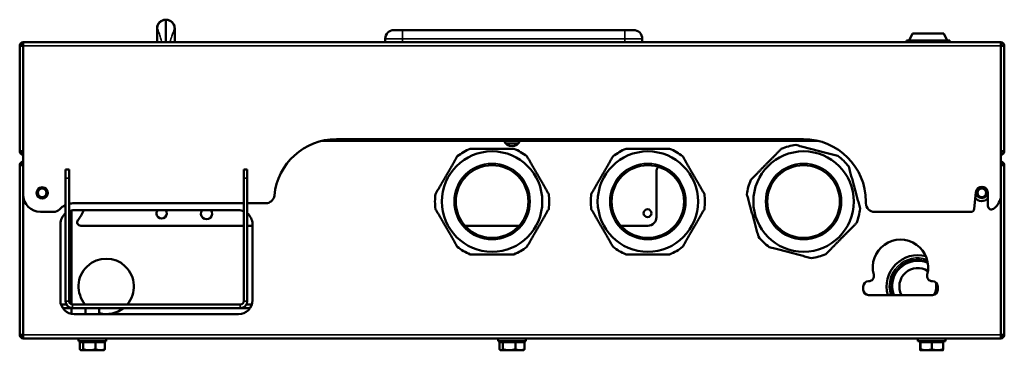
# Model space of a CAD drawing. Header units: millimetres. Extents: x -687 to 6545, y -1613 to 2022.
# Tile 3 of 36: x -136 to 433, y 1183 to 1374. Entities that reach past the tile are written whole.
import ezdxf

# ---------------------------------------------------------------- set-up
doc = ezdxf.new("R2010")
doc.units = ezdxf.units.MM
doc.layers.add('Видимые тонкие (ГОСТ)', color=7, linetype='Continuous', lineweight=35)
doc.layers.add('Видимый контур (ГОСТ)', color=7, linetype='Continuous', lineweight=50)

msp = doc.modelspace()

# ---------------------------------------------------------------- linework, layer by layer
at = {"layer": 'Видимые тонкие (ГОСТ)'}
for p, q in [((-51.5, 1374.15), (-51.5, 1374.15)), ((-56.5, 1369.15), (-56.62, 1369.15)), ((-46.38, 1369.15), (-46.5, 1369.15)), ((85.25, 1368.15), (85.25, 1363.15)), ((213.75, 1363.15), (213.75, 1368.15)), ((85.25, 1363.15), (75.25, 1363.15)), ((85.25, 1363.15), (213.75, 1363.15)), ((85.25, 1361.15), (85.25, 1363.15)), ((223.75, 1363.15), (213.75, 1363.15)), ((213.75, 1363.15), (213.75, 1361.15)), ((431, 1359.15), (-134, 1359.15)), ((-109.5, 1282.65), (-107.5, 1282.65)), ((-6.5, 1282.65), (-4.5, 1282.65)), ((-112, 1209.37), (-112, 1209.65)), ((-109.5, 1211.65), (-107.5, 1211.65)), ((-105.5, 1209.65), (-105.5, 1207.65)), ((-8.5, 1207.65), (-8.5, 1209.65)), ((-6.5, 1211.65), (-4.5, 1211.65)), ((-2, 1209.37), (-2, 1209.65)), ((-134, 1192.15), (431, 1192.15))]:
    msp.add_line(p, q, dxfattribs=at)
for centre in [(137, 1269.15), (227, 1269.15), (317, 1269.15)]:
    msp.add_circle(centre, 22, dxfattribs=at)
for radius, start, end in [(16.47, 71.1091, 197.6781), (15.55, 68.8527, 198.752)]:
    msp.add_arc((383, 1220.15), radius, start, end, dxfattribs=at)
for points in [[(-51.5, 1374.05), (-51.51, 1374.09), (-51.52, 1374.12), (-51.53, 1374.15)], [(-51.47, 1374.15), (-51.48, 1374.12), (-51.49, 1374.09), (-51.5, 1374.05)]]:
    msp.add_open_spline(points, degree=3, dxfattribs=at)
for points, knots in [([(-56.5, 1369.15), (-56.47, 1369.07), (-56.43, 1368.97), (-56.19, 1368.34), (-55.87, 1367.5), (-55.48, 1366.38), (-55.22, 1365.6), (-54.91, 1364.69), (-54.37, 1362.89), (-54.12, 1362.05), (-53.89, 1361.15)], [-2.704847, -2.704847, -2.704847, -2.704847, -2.548776, -2.548776, -1.86453, -1.86453, -1.86453, -1.391288, -1.391288, -1.033334, -1.033334, -1.033334, -1.033334]), ([(-49.11, 1361.15), (-49.02, 1361.52), (-48.92, 1361.88), (-48.5, 1363.36), (-48.18, 1364.39), (-47.88, 1365.28), (-47.4, 1366.77), (-46.97, 1367.9), (-46.62, 1368.83), (-46.55, 1369.01), (-46.5, 1369.15)], [-3.053608, -3.053608, -3.053608, -3.053608, -2.906736, -2.906736, -2.42923, -2.42923, -2.42923, -1.64024, -1.64024, -1.382098, -1.382098, -1.382098, -1.382098])]:
    msp.add_open_spline(points, degree=3, knots=knots, dxfattribs=at)
at = {"layer": 'Видимый контур (ГОСТ)'}
for p, q in [((-51.62, 1374.15), (-51.5, 1374.15)), ((-51.5, 1374.15), (-51.38, 1374.15)), ((-51.5, 1374.05), (-51.5, 1361.15)), ((-56.62, 1361.15), (-56.62, 1369.15)), ((-46.38, 1361.15), (-46.38, 1369.15)), ((80.25, 1368.15), (85.25, 1368.15)), ((213.75, 1368.15), (85.25, 1368.15)), ((213.75, 1368.15), (218.75, 1368.15)), ((380, 1366.15), (378, 1362.15)), ((380, 1366.15), (398, 1366.15)), ((398, 1366.15), (400, 1362.15)), ((-134, 1361.15), (-134, 1359.15)), ((-134, 1361.15), (431, 1361.15)), ((75.25, 1363.15), (75.25, 1361.15)), ((223.75, 1361.15), (223.75, 1363.15)), ((376.56, 1362.15), (401.44, 1362.15)), ((376.56, 1362.15), (376.56, 1361.15)), ((401.44, 1362.15), (401.44, 1361.15)), ((431, 1359.15), (431, 1361.15)), ((-134, 1359.15), (-136, 1359.15)), ((-136, 1298.15), (-136, 1359.15)), ((-134, 1273.15), (-134, 1359.15)), ((431, 1359.15), (431, 1273.15)), ((433, 1359.15), (431, 1359.15)), ((433, 1359.15), (433, 1298.15)), ((325.43, 1304.15), (38.57, 1304.15)), ((47, 1305.15), (317, 1305.15)), ((-136, 1298.15), (-134, 1298.15)), ((144.93, 1302.65), (152.07, 1302.65)), ((431, 1298.15), (433, 1298.15)), ((-136, 1192.15), (-136, 1290.15)), ((-136, 1290.15), (-134, 1290.15)), ((-109.5, 1282.65), (-109.5, 1287.65)), ((-107.5, 1287.65), (-109.5, 1287.65)), ((-107.5, 1287.65), (-107.5, 1282.65)), ((-4.5, 1287.65), (-6.5, 1287.65)), ((-6.5, 1282.65), (-6.5, 1287.65)), ((-4.5, 1287.65), (-4.5, 1282.65)), ((232, 1260.15), (232, 1286.15)), ((431, 1290.15), (433, 1290.15)), ((433, 1290.15), (433, 1192.15)), ((-109.5, 1282.65), (-109.5, 1211.65)), ((-107.5, 1282.65), (-107.5, 1211.65)), ((-6.5, 1282.65), (-6.5, 1211.65)), ((-4.5, 1211.65), (-4.5, 1282.65)), ((-134, 1192.15), (-134, 1273.15)), ((353, 1269.15), (353, 1268.15)), ((415.64, 1264.98), (416.47, 1274.46)), ((423.54, 1274.15), (423.54, 1266.57)), ((431, 1273.15), (431, 1192.15)), ((-106, 1209.71), (-106, 1264.01)), ((-104.5, 1268.15), (-6.5, 1268.15)), ((-104.5, 1264.15), (-9.5, 1264.15)), ((-4.5, 1268.15), (6.2, 1268.15)), ((-124, 1263.15), (-116.54, 1263.15)), ((358, 1263.15), (413.65, 1263.15)), ((-112.5, 1212.15), (-112.5, 1256.15)), ((-6.5, 1255.15), (-100.75, 1255.15)), ((-1.5, 1255.15), (-4.5, 1255.15)), ((-1.5, 1256.15), (-1.5, 1212.15)), ((152.65, 1255.15), (121.35, 1255.15)), ((227, 1255.15), (211.35, 1255.15)), ((351.5, 1218.15), (351.5, 1220.15)), ((354.5, 1223.15), (354.67, 1223.15)), ((391.33, 1223.15), (391.5, 1223.15)), ((394.5, 1220.15), (394.5, 1218.15)), ((391.5, 1215.15), (354.5, 1215.15)), ((-112.1, 1209.65), (-112, 1209.65)), ((-108.96, 1209.65), (-112, 1209.65)), ((-105.5, 1207.65), (-111.11, 1207.65)), ((-106, 1204.29), (-106, 1207.65)), ((-8.5, 1209.65), (-105.5, 1209.65)), ((-8.5, 1207.65), (-105.5, 1207.65)), ((-98, 1204.15), (-98, 1207.65)), ((-90, 1204.15), (-90, 1207.65)), ((-2.89, 1207.65), (-8.5, 1207.65)), ((-5.04, 1209.65), (-2, 1209.65)), ((-2, 1209.65), (-1.9, 1209.65)), ((-9.5, 1204.15), (-104.5, 1204.15)), ((-136, 1192.15), (-134, 1192.15)), ((-134, 1192.15), (-134, 1190.15)), ((431, 1190.15), (-134, 1190.15)), ((-102, 1188.55), (-102, 1190.15)), ((-86, 1188.55), (-86, 1190.15)), ((140.5, 1188.55), (140.5, 1190.15)), ((156.5, 1188.55), (156.5, 1190.15)), ((383, 1188.55), (383, 1190.15)), ((399, 1188.55), (399, 1190.15)), ((431, 1190.15), (431, 1192.15)), ((431, 1192.15), (433, 1192.15)), ((-102, 1188.55), (-86, 1188.55)), ((-101.23, 1187.95), (-101.23, 1183.83)), ((-101.23, 1187.95), (-99.35, 1187.95)), ((-99.7, 1187.95), (-99.7, 1188.55)), ((-99.35, 1187.95), (-99.35, 1183.83)), ((-99.35, 1187.95), (-92.12, 1187.95)), ((-92.12, 1187.95), (-86.77, 1187.95)), ((-92.12, 1187.95), (-92.12, 1183.83)), ((-88.3, 1187.95), (-88.3, 1188.55)), ((-86.77, 1187.95), (-86.77, 1183.83)), ((140.5, 1188.55), (156.5, 1188.55)), ((141.25, 1187.95), (141.25, 1183.83)), ((141.25, 1187.95), (143.2, 1187.95)), ((142.8, 1187.95), (142.8, 1188.55)), ((143.2, 1187.95), (150.45, 1187.95)), ((143.2, 1187.95), (143.2, 1183.83)), ((150.45, 1187.95), (155.75, 1187.95)), ((150.45, 1187.95), (150.45, 1183.83)), ((154.2, 1187.95), (154.2, 1188.55)), ((155.75, 1187.95), (155.75, 1183.83)), ((383, 1188.55), (399, 1188.55)), ((384.41, 1187.95), (384.6, 1187.95)), ((384.41, 1187.95), (384.41, 1183.83)), ((384.6, 1187.95), (391.19, 1187.95)), ((384.6, 1187.95), (384.6, 1183.83)), ((385.3, 1187.95), (385.3, 1188.55)), ((391.19, 1187.95), (397.59, 1187.95)), ((391.19, 1187.95), (391.19, 1183.83)), ((396.7, 1187.95), (396.7, 1188.55)), ((397.59, 1187.95), (397.59, 1183.83)), ((-100.5, 1183.25), (-100.71, 1183.37)), ((-100.5, 1183.25), (-100.29, 1183.25)), ((-100.29, 1183.25), (-95.74, 1183.25)), ((-95.74, 1183.25), (-89.44, 1183.25)), ((-89.44, 1183.25), (-87.5, 1183.25)), ((-87.5, 1183.25), (-87.29, 1183.37)), ((142, 1183.25), (141.77, 1183.38)), ((142, 1183.25), (142.22, 1183.25)), ((142.22, 1183.25), (146.82, 1183.25)), ((146.82, 1183.25), (153.1, 1183.25)), ((153.1, 1183.25), (155, 1183.25)), ((155, 1183.25), (155.23, 1183.38)), ((384.5, 1183.25), (384.5, 1183.25)), ((384.5, 1183.25), (387.9, 1183.25)), ((384.5, 1183.25), (384.5, 1183.25)), ((387.9, 1183.25), (394.39, 1183.25)), ((394.39, 1183.25), (397.5, 1183.25)), ((397.5, 1183.25), (397.5, 1183.25))]:
    msp.add_line(p, q, dxfattribs=at)
for centre, radius in [((137, 1269.15), 29), ((227, 1269.15), 29), ((317, 1269.15), 29), ((137, 1269.15), 21), ((227, 1269.15), 21), ((317, 1269.15), 21), ((-123, 1274.15), 3.25), ((-123, 1274.15), 3), ((-123, 1274.15), 2.5), ((420, 1274.15), 3), ((420, 1274.15), 2.5), ((226.82, 1262.4), 2.25)]:
    msp.add_circle(centre, radius, dxfattribs=at)
for centre, radius, start, end in [((-51.62, 1369.15), 5, 90, 180), ((-51.38, 1369.15), 5, 0, 90), ((80.25, 1363.15), 5, 90, 180), ((218.75, 1363.15), 5, 0, 90), ((-134, 1359.15), 2, 90, 180), ((-134, 1359.15), 1, 90, 180), ((431, 1359.15), 2, 0, 90), ((431, 1359.15), 1, 0, 90), ((47, 1269.15), 36, 90, 174.4013), ((148.5, 1306.15), 5, 203.5782, 336.4218), ((317, 1269.15), 36, 0, 90), ((-134, 1298.15), 2, 180, 270), ((-134, 1298.15), 1, 180, 270), ((137, 1269.15), 33, 112.4456, 127.5544), ((137, 1269.15), 33, 52.4456, 67.5544), ((227, 1269.15), 33, 112.4456, 127.5544), ((227, 1269.15), 33, 52.4456, 67.5544), ((317, 1269.15), 33, 97.8328, 112.9416), ((431, 1298.15), 2, 270, 0), ((431, 1298.15), 1, 270, 0), ((-134, 1290.15), 2, 90, 180), ((317, 1269.15), 33, 37.8328, 52.9416), ((431, 1290.15), 2, 0, 90), ((-134, 1290.15), 1, 90, 180), ((237, 1286.15), 5, 141.6662, 180), ((431, 1290.15), 1, 0, 90), ((317, 1269.15), 33, 157.8328, 172.9416), ((420, 1274.15), 3.54, 0, 175), ((-124, 1273.15), 10, 180, 270), ((6.2, 1273.15), 5, 270, 354.4013), ((137, 1269.15), 33, 172.4456, 187.5544), ((137, 1269.15), 33, 352.4456, 7.5544), ((227, 1269.15), 33, 172.4456, 187.5544), ((227, 1269.15), 33, 352.4456, 7.5544), ((420, 1274.15), 4.75, 216.7535, 318.2465), ((421, 1273.15), 10, 304.6072, 0), ((-116.54, 1268.15), 5, 270, 315.0991), ((-104.5, 1256.15), 12, 114.6243, 135.0991), ((-104.5, 1256.15), 12, 90, 104.4775), ((-104.5, 1256.15), 8, 90, 112.0243), ((-123, 1274.15), 26, 322.6168, 337.3801), ((-54, 1262.4), 3, 144.3147, 35.6853), ((-28, 1262.15), 3.25, 142.0201, 37.9799), ((-9.5, 1256.15), 8, 67.9757, 90), ((317, 1269.15), 33, 337.8328, 352.9416), ((358, 1268.15), 5, 180, 270), ((413.65, 1265.15), 2, 270, 355), ((425.54, 1266.57), 2, 180, 304.6072), ((-104.5, 1256.15), 8, 128.6822, 180), ((-100.75, 1257.15), 2, 142.6168, 270), ((-9.5, 1256.15), 8, 0, 51.3178), ((227, 1260.15), 5, 270, 0), ((317, 1269.15), 33, 217.8328, 232.9416), ((373, 1231.15), 16, 344.7425, 195.2575), ((137, 1269.15), 33, 232.4456, 247.5544), ((137, 1269.15), 33, 292.4456, 307.5544), ((227, 1269.15), 33, 232.4456, 247.5544), ((227, 1269.15), 33, 292.4456, 307.5544), ((-86, 1220.15), 16, 318.9855, 221.0145), ((317, 1269.15), 33, 277.8328, 292.9416), ((383, 1220.15), 18, 74.9578, 196.1276), ((383, 1220.15), 14.8, 66.9972, 199.7452), ((383, 1220.15), 10.64, 56.5962, 208.0193), ((354.67, 1226.15), 3, 270, 15.2575), ((391.33, 1226.15), 3, 164.7425, 270), ((354.5, 1220.15), 3, 90, 180), ((354.5, 1218.15), 3, 180, 270), ((391.5, 1220.15), 3, 0, 90), ((391.5, 1218.15), 3, 270, 0), ((383, 1220.15), 10.64, 332.9841, 12.669), ((-104.5, 1212.15), 8, 180, 270), ((-9.5, 1212.15), 8, 270, 0), ((-105.5, 1211.65), 4, 180, 270), ((-105.5, 1211.65), 2, 180, 270), ((-86, 1220.15), 16, 255.5225, 308.6248), ((-8.5, 1211.65), 4, 270, 0), ((-8.5, 1211.65), 2, 270, 0), ((-134, 1192.15), 2, 180, 270), ((-134, 1192.15), 1, 180, 270), ((431, 1192.15), 1, 270, 0), ((431, 1192.15), 2, 270, 0)]:
    msp.add_arc(centre, radius, start, end, dxfattribs=at)
for points, knots in [([(-51.53, 1374.15), (-52.18, 1374.14), (-52.82, 1374.01), (-54.02, 1373.51), (-54.56, 1373.14), (-55.49, 1372.22), (-55.85, 1371.68), (-56.36, 1370.47), (-56.5, 1369.82), (-56.5, 1369.16), (-56.5, 1369.15), (-56.5, 1369.15)], [0, 0, 0, 0, 0.1948656, 0.1948656, 0.3900156, 0.3900156, 0.5856543, 0.5856543, 0.7836718, 0.7836718, 0.7848641, 0.7848641, 0.7848641, 0.7848641]), ([(-46.5, 1369.15), (-46.5, 1369.15), (-46.5, 1369.16), (-46.5, 1369.82), (-46.64, 1370.47), (-47.15, 1371.68), (-47.51, 1372.22), (-48.44, 1373.14), (-48.98, 1373.51), (-50.18, 1374.01), (-50.82, 1374.14), (-51.47, 1374.15)], [-0.0013353, -0.0013353, -0.0013353, -0.0013353, 0, 0, 0.1979026, 0.1979026, 0.3935651, 0.3935651, 0.5887393, 0.5887393, 0.7836299, 0.7836299, 0.7836299, 0.7836299])]:
    msp.add_open_spline(points, degree=3, knots=knots, dxfattribs=at)
for points in [[(-51.53, 1374.15), (-51.52, 1374.15), (-51.51, 1374.15), (-51.5, 1374.15)], [(-51.5, 1374.15), (-51.49, 1374.15), (-51.48, 1374.15), (-51.47, 1374.15)]]:
    msp.add_open_spline(points, degree=3, dxfattribs=at)
for points, weights in [([(149.6, 1299.65), (137, 1299.65), (124.4, 1299.65)], [1, 1.08196721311, 1]), ([(239.6, 1299.65), (227, 1299.65), (214.4, 1299.65)], [1, 1.08196721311, 1]), ([(304.14, 1299.54), (295.29, 1290.57), (286.44, 1281.6)], [1, 1.08196721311, 1]), ([(336.89, 1295.48), (324.69, 1298.66), (312.5, 1301.84)], [1, 1.08196721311, 1]), ([(116.89, 1295.31), (110.59, 1284.4), (104.29, 1273.49)], [1, 1.08196721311, 1]), ([(169.71, 1273.49), (163.41, 1284.4), (157.11, 1295.31)], [1, 1.08196721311, 1]), ([(206.89, 1295.31), (200.59, 1284.4), (194.29, 1273.49)], [1, 1.08196721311, 1]), ([(259.71, 1273.49), (253.41, 1284.4), (247.11, 1295.31)], [1, 1.08196721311, 1]), ([(349.75, 1265.09), (346.41, 1277.24), (343.06, 1289.39)], [1, 1.08196721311, 1]), ([(284.25, 1273.21), (287.59, 1261.06), (290.94, 1248.91)], [1, 1.08196721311, 1]), ([(104.29, 1264.81), (110.59, 1253.9), (116.89, 1242.99)], [1, 1.08196721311, 1]), ([(157.11, 1242.99), (163.41, 1253.9), (169.71, 1264.81)], [1, 1.08196721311, 1]), ([(194.29, 1264.81), (200.59, 1253.9), (206.89, 1242.99)], [1, 1.08196721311, 1]), ([(247.11, 1242.99), (253.41, 1253.9), (259.71, 1264.81)], [1, 1.08196721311, 1]), ([(329.86, 1238.76), (338.71, 1247.73), (347.56, 1256.7)], [1, 1.08196721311, 1]), ([(297.11, 1242.82), (309.31, 1239.64), (321.5, 1236.46)], [1, 1.08196721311, 1]), ([(124.4, 1238.65), (137, 1238.65), (149.6, 1238.65)], [1, 1.08196721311, 1]), ([(214.4, 1238.65), (227, 1238.65), (239.6, 1238.65)], [1, 1.08196721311, 1]), ([(-101.23, 1183.83), (-100.73, 1183.25), (-100.29, 1183.25)], [1, 1.0379548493, 1]), ([(-100.29, 1183.25), (-99.86, 1183.25), (-99.35, 1183.83)], [1, 1.0379548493, 1]), ([(-99.35, 1183.83), (-97.42, 1183.25), (-95.74, 1183.25)], [1, 1.0379548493, 1]), ([(-95.74, 1183.25), (-94.06, 1183.25), (-92.12, 1183.83)], [1, 1.0379548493, 1]), ([(-92.12, 1183.83), (-90.69, 1183.25), (-89.44, 1183.25)], [1, 1.0379548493, 1]), ([(-89.44, 1183.25), (-88.2, 1183.25), (-86.77, 1183.83)], [1, 1.0379548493, 1]), ([(-86.77, 1183.83), (-87.04, 1183.51), (-87.29, 1183.37)], [1, 1.0202886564, 1.01888682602]), ([(141.25, 1183.83), (141.77, 1183.25), (142.22, 1183.25)], [1, 1.0379548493, 1]), ([(142.22, 1183.25), (142.67, 1183.25), (143.2, 1183.83)], [1, 1.0379548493, 1]), ([(143.2, 1183.83), (145.14, 1183.25), (146.82, 1183.25)], [1, 1.0379548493, 1]), ([(146.82, 1183.25), (148.5, 1183.25), (150.45, 1183.83)], [1, 1.0379548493, 1]), ([(150.45, 1183.83), (151.87, 1183.25), (153.1, 1183.25)], [1, 1.0379548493, 1]), ([(153.1, 1183.25), (154.33, 1183.25), (155.75, 1183.83)], [1, 1.0379548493, 1]), ([(155.75, 1183.83), (155.48, 1183.53), (155.23, 1183.38)], [1, 1.01960979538, 1.01895635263]), ([(384.41, 1183.83), (384.46, 1183.25), (384.5, 1183.25)], [1, 1.0379548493, 1]), ([(384.5, 1183.25), (384.55, 1183.25), (384.6, 1183.83)], [1, 1.0379548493, 1]), ([(384.6, 1183.83), (386.36, 1183.25), (387.9, 1183.25)], [1, 1.0379548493, 1]), ([(387.9, 1183.25), (389.43, 1183.25), (391.19, 1183.83)], [1, 1.0379548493, 1]), ([(391.19, 1183.83), (392.91, 1183.25), (394.39, 1183.25)], [1, 1.0379548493, 1]), ([(394.39, 1183.25), (395.88, 1183.25), (397.59, 1183.83)], [1, 1.0379548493, 1]), ([(397.59, 1183.83), (397.54, 1183.28), (397.5, 1183.25)], [1, 1.03620644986, 1.00333571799])]:
    msp.add_rational_spline(points, weights, degree=2, dxfattribs=at)

doc.saveas('drawing.dxf')
